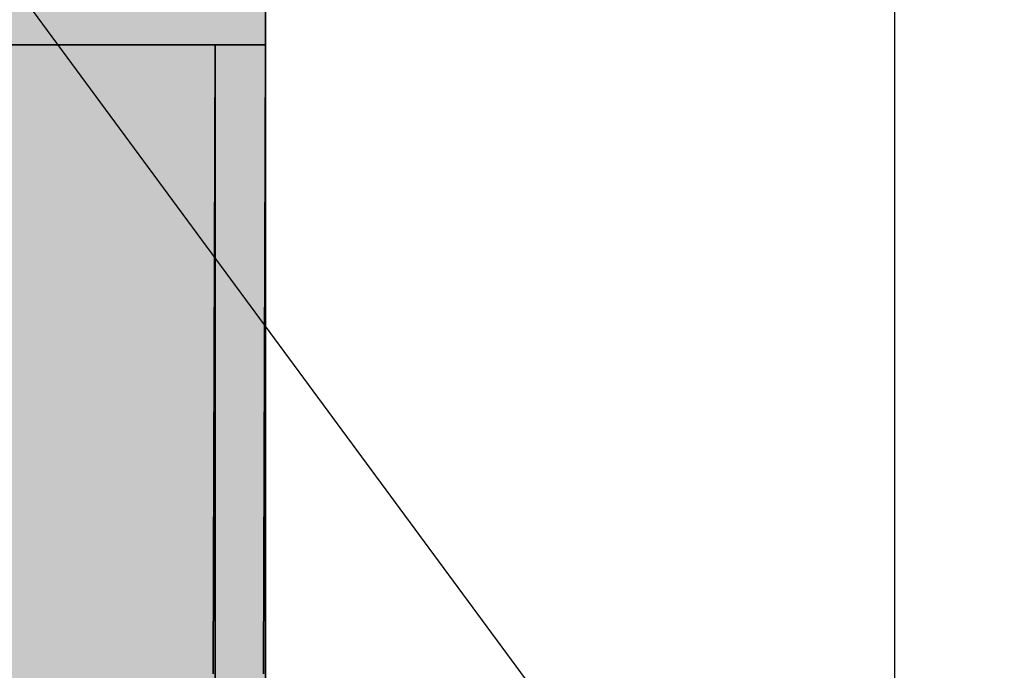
# Model space of a CAD drawing. Extents: x -357 to 533, y -64 to 530.
# Tile 73 of 135: x -48.878 to -48.095, y 219.279 to 219.796. Entities that reach past the tile are written whole.
import ezdxf
from ezdxf.lldxf.tags import DXFTag

# ---------------------------------------------------------------- set-up
doc = ezdxf.new("R2010")
doc.units = 0
doc.layers.get('0').update_dxf_attribs({"lineweight": 35})
doc.layers.add('5_EG-DURCHBRÜCHE', color=7, linetype='Continuous', lineweight=25)
doc.layers.add('5_EG-HLSE', color=7, linetype='Continuous', lineweight=25)
for name, color, linetype, lineweight, true_color in [('L_Auslass', 7, 'Continuous', 35, 0xababab), ('L_Auslass-Shading', 7, 'Continuous', 35, 0xababab), ('L_Aussenluft', 7, 'Continuous', 35, 0x66ff33), ('L_Aussenluft-Shading', 7, 'Continuous', 35, 0x66ff33), ('X_Aenderungen', 4, 'Continuous', 50, 0x00ffff)]:
    doc.layers.add(name, color=color, linetype=linetype, lineweight=lineweight, true_color=true_color)
tags = doc.linetypes.add('ALL_S14', pattern=[0.002, 0.001, -0.001]).pattern_tags.tags
tags[6:7] = [DXFTag(74, 4), DXFTag(75, 0), DXFTag(340, '0'), DXFTag(46, 1.0), DXFTag(50, 0.0), DXFTag(44, 0.0), DXFTag(45, 0.0)]
tags[4:5] = [DXFTag(74, 4), DXFTag(75, 0), DXFTag(340, '0'), DXFTag(46, 1.0), DXFTag(50, 0.0), DXFTag(44, 0.0), DXFTag(45, 0.0)]
tags = doc.linetypes.add('VERDECKT2_S2', pattern=[0.0027, 0.002, -0.0007]).pattern_tags.tags
tags[6:7] = [DXFTag(74, 4), DXFTag(75, 0), DXFTag(340, '0'), DXFTag(46, 1.0), DXFTag(50, 0.0), DXFTag(44, 0.0), DXFTag(45, 0.0)]
tags[4:5] = [DXFTag(74, 4), DXFTag(75, 0), DXFTag(340, '0'), DXFTag(46, 1.0), DXFTag(50, 0.0), DXFTag(44, 0.0), DXFTag(45, 0.0)]

# ---------------------------------------------------------------- blocks, each defined once
blk = doc.blocks.new('Shading-A06HSW5CNL', base_point=(-48.84926, 219.00322))
at = {"layer": 'L_Auslass-Shading', "color": 8, "true_color": 0x6e6e6e}
for points in [[(-48.82256, 219.33969), (-48.88542, 219.77625), (-48.95303, 219.66739), (-48.95722, 219.77625)], [(-48.84364, 219.77625), (-48.92339, 219.77625), (-48.84765, 219.61113), (-48.88788, 219.47632)], [(-48.84364, 218.97711), (-48.84364, 219.77625), (-48.92339, 219.33101), (-48.92339, 219.77625)], [(-48.80486, 219.77625), (-48.88542, 219.77625), (-48.80486, 218.97711), (-48.88542, 219.33101)], [(-48.82256, 219.33969), (-48.81979, 219.35876), (-48.88542, 219.77625), (-48.83588, 219.77625)], [(-48.84208, 219.27625), (-48.79837, 219.77625), (-48.84955, 219.52843), (-48.84765, 219.61113)], [(-48.84765, 219.61113), (-48.79837, 219.77625), (-48.84364, 219.77625)], [(-48.79837, 219.77625), (-48.84364, 219.77625), (-48.79837, 218.77625), (-48.84364, 218.97711)], [(-48.81979, 219.35876), (-48.81654, 219.38115), (-48.83588, 219.77625), (-48.80486, 219.77625)], [(-48.81654, 219.38115), (-48.80218, 219.48001), (-48.80486, 219.77625), (-48.76937, 219.77625)], [(-48.80486, 218.97711), (-48.75914, 218.77625), (-48.80486, 219.77625), (-48.75914, 219.77625)], [(-48.80218, 219.48001), (-48.75914, 219.77625), (-48.76937, 219.77625)], [(-48.82256, 219.33969), (-48.95303, 219.66739), (-48.83178, 219.27625)], [(-48.83178, 219.27625), (-48.95303, 219.66739), (-48.83337, 219.27058), (-48.95295, 219.66475)], [(-48.85534, 219.27625), (-48.84765, 219.61113), (-48.86612, 219.27625), (-48.88788, 219.47632)], [(-48.84208, 219.27625), (-48.84955, 219.52843), (-48.85534, 219.27625)], [(-48.88788, 219.47632), (-48.94758, 219.27625), (-48.86612, 219.27625)], [(-48.84364, 218.77625), (-48.84364, 218.97711), (-48.92339, 218.77625), (-48.92339, 219.33101)], [(-48.88542, 218.77625), (-48.80486, 218.77625), (-48.88542, 219.33101), (-48.80486, 218.97711)]]:
    blk.add_solid(points, dxfattribs=at)
at = {"layer": 'L_Auslass-Shading', "color": 251, "true_color": 0x6a6a6a}
blk.add_solid([(-48.84208, 219.27625), (-48.83966, 219.27625), (-48.79837, 219.77625)], dxfattribs=at)
at = {"layer": 'L_Auslass-Shading', "color": 251, "true_color": 0x696969}
for points in [[(-48.83204, 219.32747), (-48.79837, 219.77625), (-48.83325, 219.35385)], [(-48.82948, 219.28191), (-48.79837, 219.77625), (-48.83204, 219.32747)], [(-48.83588, 219.27625), (-48.83204, 219.32747), (-48.83966, 219.27625), (-48.83325, 219.35385)], [(-48.82984, 219.27625), (-48.82948, 219.28191), (-48.83588, 219.27625), (-48.83204, 219.32747)]]:
    blk.add_solid(points, dxfattribs=at)
at = {"layer": 'L_Auslass-Shading', "color": 251, "true_color": 0x686868}
blk.add_solid([(-48.82984, 219.27625), (-48.82872, 219.27151), (-48.79837, 219.77625)], dxfattribs=at)
at = {"layer": 'L_Auslass-Shading', "color": 251, "true_color": 0x656565}
for points in [[(-48.79837, 219.77625), (-48.82872, 219.27151), (-48.80864, 219.27296)], [(-48.79426, 219.274), (-48.79837, 219.77625), (-48.80864, 219.27296)], [(-48.77376, 219.42796), (-48.79837, 219.77625), (-48.79428, 219.2757)], [(-48.79426, 219.274), (-48.76304, 219.27625), (-48.79428, 219.2757), (-48.77376, 219.42796)]]:
    blk.add_solid(points, dxfattribs=at)
at = {"layer": 'L_Auslass-Shading', "color": 251, "true_color": 0x6b6b6b}
for points in [[(-48.75914, 219.77625), (-48.8182, 219.29784), (-48.81806, 219.27625), (-48.81858, 219.27625)], [(-48.8182, 219.29784), (-48.82087, 219.27625), (-48.81858, 219.27625)]]:
    blk.add_solid(points, dxfattribs=at)
at = {"layer": 'L_Auslass-Shading', "color": 251, "true_color": 0x6c6c6c}
for points in [[(-48.8182, 219.29784), (-48.75914, 219.77625), (-48.81712, 219.35394)], [(-48.81712, 219.35394), (-48.75914, 219.77625), (-48.81654, 219.38115)], [(-48.81929, 219.3381), (-48.81712, 219.35394), (-48.81979, 219.35876), (-48.81654, 219.38115)], [(-48.82256, 219.33969), (-48.82134, 219.32318), (-48.81979, 219.35876), (-48.81929, 219.3381)], [(-48.81842, 219.29607), (-48.8182, 219.29784), (-48.81929, 219.3381), (-48.81712, 219.35394)], [(-48.83178, 219.27625), (-48.82779, 219.27625), (-48.82256, 219.33969), (-48.82134, 219.32318)], [(-48.82134, 219.32318), (-48.81926, 219.28925), (-48.81929, 219.3381), (-48.81842, 219.29607)], [(-48.82779, 219.27625), (-48.82087, 219.27625), (-48.82134, 219.32318), (-48.81926, 219.28925)]]:
    blk.add_solid(points, dxfattribs=at)
at = {"layer": 'L_Auslass-Shading', "color": 251, "true_color": 0x676767}
for points in [[(-48.7649, 219.52646), (-48.75914, 219.77625), (-48.81089, 219.27592), (-48.81806, 219.27625)], [(-48.75659, 219.27344), (-48.75914, 219.77625), (-48.77071, 219.27408)], [(-48.74169, 219.27277), (-48.75914, 219.77625), (-48.75659, 219.27344)], [(-48.77071, 219.27408), (-48.7649, 219.52646), (-48.81089, 219.27592)]]:
    blk.add_solid(points, dxfattribs=at)
at = {"layer": 'L_Auslass-Shading', "color": 251, "true_color": 0x616161}
for points in [[(-48.77403, 219.46309), (-48.79837, 219.77625), (-48.7738, 219.43636)], [(-48.7738, 219.43636), (-48.79837, 219.77625), (-48.77376, 219.42796)], [(-48.76371, 219.33037), (-48.77403, 219.46309), (-48.76319, 219.28964), (-48.7738, 219.43636)], [(-48.76304, 219.27625), (-48.76319, 219.28964), (-48.77376, 219.42796), (-48.7738, 219.43636)], [(-48.76319, 219.28964), (-48.76222, 219.27625), (-48.76371, 219.33037), (-48.75951, 219.27625)], [(-48.76222, 219.27625), (-48.76319, 219.28964), (-48.76304, 219.27625)]]:
    blk.add_solid(points, dxfattribs=at)
at = {"layer": 'L_Auslass-Shading', "color": 251, "true_color": 0x606060}
for points in [[(-48.77451, 219.49382), (-48.79837, 219.77625), (-48.77403, 219.46309)], [(-48.76371, 219.33037), (-48.76439, 219.37395), (-48.77403, 219.46309), (-48.77451, 219.49382)], [(-48.75613, 219.27625), (-48.76439, 219.37395), (-48.75951, 219.27625), (-48.76371, 219.33037)]]:
    blk.add_solid(points, dxfattribs=at)
at = {"layer": 'L_Auslass-Shading', "color": 251, "true_color": 0x5d5d5d}
for points in [[(-48.78829, 219.77625), (-48.79837, 219.77625), (-48.77451, 219.49382)], [(-48.79837, 219.77625), (-48.79837, 218.77625), (-48.72228, 218.77625)], [(-48.79837, 219.77625), (-48.72228, 218.77625), (-48.72228, 219.77625)], [(-48.76439, 219.37395), (-48.7781, 219.77625), (-48.77451, 219.49382), (-48.78829, 219.77625)], [(-48.76439, 219.37395), (-48.76156, 219.34048), (-48.7781, 219.77625), (-48.75843, 219.32855)], [(-48.7781, 219.77625), (-48.75843, 219.32855), (-48.7332, 219.61496), (-48.75379, 219.31087)], [(-48.7781, 219.77625), (-48.7332, 219.61496), (-48.7387, 219.77625)], [(-48.75914, 219.77625), (-48.75914, 218.77625), (-48.74466, 219.58783), (-48.74466, 218.77625)], [(-48.74466, 219.77625), (-48.75914, 219.77625), (-48.74466, 219.58783)], [(-48.74466, 219.77625), (-48.75914, 219.77625), (-48.73938, 219.62834)], [(-48.70527, 219.77625), (-48.74466, 219.77625), (-48.70527, 219.07526), (-48.74466, 219.58783)], [(-48.69056, 219.36449), (-48.70527, 219.77625), (-48.73938, 219.62834), (-48.74466, 219.77625)], [(-48.7332, 219.61496), (-48.72228, 219.77625), (-48.7387, 219.77625)], [(-48.70527, 219.07526), (-48.68229, 218.77625), (-48.70527, 219.77625), (-48.68229, 219.77625)], [(-48.68229, 219.77625), (-48.70527, 219.77625), (-48.69056, 219.36449)], [(-48.69056, 219.36449), (-48.73938, 219.62834), (-48.69233, 219.27625)], [(-48.74466, 218.77625), (-48.70527, 218.77625), (-48.74466, 219.58783), (-48.70527, 219.07526)], [(-48.76156, 219.34048), (-48.75613, 219.27625), (-48.75843, 219.32855)], [(-48.75843, 219.32855), (-48.75613, 219.27625), (-48.75379, 219.31087)]]:
    blk.add_solid(points, dxfattribs=at)
at = {"layer": 'L_Auslass-Shading', "color": 251, "true_color": 0x636363}
for points in [[(-48.75914, 219.77625), (-48.73795, 219.27625), (-48.73377, 219.27625)], [(-48.74109, 219.27625), (-48.73795, 219.27625), (-48.75914, 219.77625)], [(-48.75914, 219.77625), (-48.73377, 219.27625), (-48.73274, 219.27625)]]:
    blk.add_solid(points, dxfattribs=at)
at = {"layer": 'L_Auslass-Shading', "color": 251, "true_color": 0x5f5f5f}
for points in [[(-48.75914, 219.77625), (-48.73274, 219.27625), (-48.73938, 219.62834)], [(-48.73274, 219.27625), (-48.69233, 219.27625), (-48.73938, 219.62834)]]:
    blk.add_solid(points, dxfattribs=at)
at = {"layer": 'L_Auslass-Shading', "color": 251, "true_color": 0x646464}
blk.add_solid([(-48.75914, 219.77625), (-48.74169, 219.27277), (-48.74109, 219.27625)], dxfattribs=at)
at = {"layer": 'L_Auslass-Shading', "color": 251, "true_color": 0x5c5c5c}
for points in [[(-48.72579, 219.27625), (-48.72228, 219.77625), (-48.7332, 219.61496)], [(-48.75085, 219.27625), (-48.72579, 219.27625), (-48.75379, 219.31087), (-48.7332, 219.61496)], [(-48.75613, 219.27625), (-48.75085, 219.27625), (-48.75379, 219.31087)]]:
    blk.add_solid(points, dxfattribs=at)
at = {"layer": 'L_Auslass-Shading', "color": 251, "true_color": 0x585858}
for points in [[(-48.72228, 219.77625), (-48.72579, 219.27625), (-48.72482, 219.27625)], [(-48.72482, 219.27625), (-48.724, 219.27625), (-48.72228, 219.77625)]]:
    blk.add_solid(points, dxfattribs=at)
at = {"layer": 'L_Auslass-Shading', "color": 251, "true_color": 0x5b5b5b}
for points in [[(-48.68229, 219.77625), (-48.69056, 219.36449), (-48.6899, 219.32916)], [(-48.69056, 219.36449), (-48.69233, 219.27625), (-48.6899, 219.32916), (-48.6908, 219.27625)]]:
    blk.add_solid(points, dxfattribs=at)
at = {"layer": 'L_Auslass-Shading', "color": 251, "true_color": 0x5a5a5a}
for points in [[(-48.68909, 219.27625), (-48.68229, 219.77625), (-48.6899, 219.32916)], [(-48.68909, 219.27625), (-48.6899, 219.32916), (-48.6908, 219.27625)]]:
    blk.add_solid(points, dxfattribs=at)
at = {"layer": 'L_Auslass-Shading', "color": 251, "true_color": 0x565656}
for points in [[(-48.68229, 219.77625), (-48.68909, 219.27625), (-48.68611, 219.27625)], [(-48.68531, 219.27625), (-48.68399, 219.27625), (-48.68367, 219.59567), (-48.68229, 219.77625)], [(-48.68611, 219.27625), (-48.68531, 219.27625), (-48.68367, 219.59567)]]:
    blk.add_solid(points, dxfattribs=at)
at = {"layer": 'L_Auslass-Shading', "color": 8, "true_color": 0x707070}
blk.add_solid([(-48.83337, 219.27058), (-48.95295, 219.66475), (-48.94791, 219.27625)], dxfattribs=at)
blk = doc.blocks.new('Shading-A06HSW5MNL', base_point=(-52.68229, 219.77625))
at = {"layer": 'L_Aussenluft-Shading', "color": 74, "true_color": 0x46b023}
blk.add_solid([(-49.21818, 219.77625), (-48.81858, 219.77625), (-49.21818, 220.05624), (-48.81858, 220.05624)], dxfattribs=at)
at = {"layer": 'L_Aussenluft-Shading', "color": 76, "true_color": 0x39901c}
blk.add_solid([(-48.81858, 219.77625), (-48.68229, 219.77625), (-48.81858, 220.05624), (-48.68229, 220.05624)], dxfattribs=at)
blk = doc.blocks.new('Referenz-A06HSW74NL', base_point=(-327.47952, -41.14992))
at = {"layer": '5_EG-DURCHBRÜCHE', "color": 0, "linetype": 'VERDECKT2_S2', "lineweight": -2, "ltscale": 0.25}
for p, q in [((-48.18222, 218.87425), (-48.18222, 231.07909)), ((-52.68216, 224.97667), (-48.18222, 218.87425))]:
    blk.add_line(p, q, dxfattribs=at)
at = {"layer": '5_EG-HLSE', "color": 0, "linetype": 'ALL_S14', "lineweight": 13, "ltscale": 0.13}
blk.add_line((-48.68228, 280.48064), (-48.68228, 218.87126), dxfattribs=at)
blk = doc.blocks.new('YGC-A06HSW7MNL', base_point=(-56.98228, 218.77625))
at = {"color": 0, "linetype": 'ByBlock', "lineweight": -2, "ltscale": 0.35}
for p, q in [((-48.79837, 219.77625), (-49.02372, 219.77625)), ((-48.75914, 219.77625), (-48.98677, 219.77625)), ((-48.72228, 219.77625), (-48.79837, 219.77625)), ((-48.68228, 219.77625), (-48.75914, 219.77625)), ((-48.724, 219.27625), (-48.72228, 219.77625)), ((-48.72228, 218.77625), (-48.72228, 219.77625)), ((-48.68399, 219.27625), (-48.68228, 219.77625)), ((-48.68228, 218.77625), (-48.68228, 219.77625))]:
    blk.add_line(p, q, dxfattribs=at)
blk = doc.blocks.new('Revisionswolke-A06HSW9QNL', base_point=(-94.45983, 206.67165))
at = {"color": 0, "linetype": 'ByBlock', "lineweight": -2, "ltscale": 0.5}
blk.add_ellipse((-50.34341, 223.89719), major_axis=(-0.46817, -5.7357), ratio=1, start_param=0, end_param=2.090635, dxfattribs=at)
blk = doc.blocks.new('NPU-A06HSWAONL', base_point=(-56.68229, 219.77625))
at = {"color": 0, "linetype": 'ByBlock', "lineweight": -2, "ltscale": 0.35}
for q in [(-48.68228, 220.05625), (-56.68228, 219.77625)]:
    blk.add_line((-48.68228, 219.77625), q, dxfattribs=at)

msp = doc.modelspace()

# ---------------------------------------------------------------- block references
at = {"color": 251, "lineweight": 25, "ltscale": 0.25, "true_color": 0x585858}
msp.add_blockref('Referenz-A06HSW74NL', (-327.47952, -41.14992), dxfattribs=at)
at = {"layer": 'L_Auslass'}
msp.add_blockref('Shading-A06HSW5CNL', (-48.84926, 219.00322), dxfattribs=at)
at = {"layer": 'L_Auslass', "ltscale": 0.35}
msp.add_blockref('YGC-A06HSW7MNL', (-56.98228, 218.77625), dxfattribs=at)
at = {"layer": 'L_Aussenluft'}
msp.add_blockref('Shading-A06HSW5MNL', (-52.68229, 219.77625), dxfattribs=at)
at = {"layer": 'L_Aussenluft', "ltscale": 0.35}
msp.add_blockref('NPU-A06HSWAONL', (-56.68229, 219.77625), dxfattribs=at)
at = {"layer": 'X_Aenderungen', "color": 1, "ltscale": 0.5, "true_color": 0xff0000}
msp.add_blockref('Revisionswolke-A06HSW9QNL', (-94.45983, 206.67165), dxfattribs=at)

doc.saveas('drawing.dxf')
